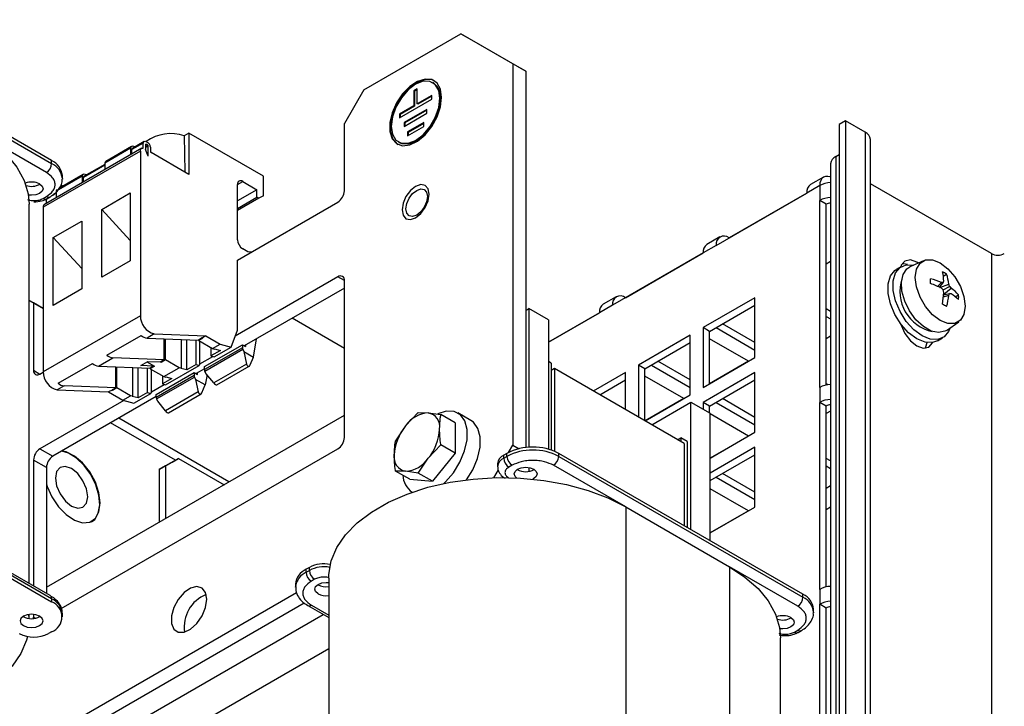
# Model space of a CAD drawing. Header units: millimetres. Extents: x 5 to 414, y 6 to 290.
# Tile 34 of 37: x 355 to 376, y 180 to 195. Entities that reach past the tile are written whole.
import ezdxf

# ---------------------------------------------------------------- set-up
doc = ezdxf.new("R2010")
doc.units = ezdxf.units.MM

msp = doc.modelspace()

# ---------------------------------------------------------------- linework, layer by layer
at = {"color": 7, "linetype": 'Continuous', "lineweight": 25}
for p, q in [((355.5235, 191.7416), (350.1919, 194.8194)), ((350.1919, 194.7541), (355.5235, 191.6762)), ((362.34, 193.2863), (364.4613, 194.511)), ((365.5927, 193.8576), (364.4613, 194.511)), ((364.4613, 194.511), (364.7442, 194.3477)), ((364.7442, 194.3477), (365.8756, 193.6943)), ((365.5927, 193.8576), (365.5927, 185.5289)), ((365.8756, 193.6943), (365.5927, 193.8576)), ((365.8756, 193.6943), (365.8756, 185.4755)), ((363.5067, 193.3066), (363.436, 193.2658)), ((363.5067, 192.98), (363.5067, 193.3066)), ((363.8605, 193.4377), (363.8464, 193.4459)), ((362.34, 193.2863), (361.9158, 192.5515)), ((363.1178, 192.6739), (363.8249, 193.0821)), ((363.436, 193.2658), (363.436, 192.9392)), ((363.4502, 193.2577), (363.436, 193.2658)), ((363.5067, 193.2903), (363.4502, 193.2577)), ((363.4502, 193.2577), (363.4502, 192.931)), ((363.8249, 193.1637), (363.5067, 192.98)), ((363.8249, 193.1474), (363.5209, 192.9719)), ((363.8249, 193.0821), (363.8249, 193.1637)), ((363.436, 192.9392), (363.1178, 192.7555)), ((363.4502, 192.931), (363.132, 192.7474)), ((363.4502, 192.931), (363.436, 192.9392)), ((363.5209, 192.9719), (363.5067, 192.98)), ((363.1178, 192.7555), (363.1178, 192.6739)), ((363.132, 192.7474), (363.1178, 192.7555)), ((363.132, 192.7474), (363.132, 192.682)), ((363.7189, 192.8575), (363.2239, 192.5718)), ((363.2239, 192.4901), (363.7189, 192.7759)), ((363.7189, 192.8412), (363.238, 192.5636)), ((363.7189, 192.7759), (363.7189, 192.8575)), ((361.9158, 191.0817), (361.9158, 192.5515)), ((363.2239, 192.5718), (363.2239, 192.4901)), ((363.238, 192.5636), (363.2239, 192.5718)), ((363.238, 192.5636), (363.238, 192.4983)), ((363.6482, 192.5717), (363.2946, 192.3676)), ((363.2946, 192.286), (363.6482, 192.4901)), ((363.6482, 192.5554), (363.3088, 192.3595)), ((363.6482, 192.4901), (363.6482, 192.5717)), ((372.8618, 192.6089), (372.7204, 192.5273)), ((372.7204, 192.5273), (372.7204, 168.6762)), ((372.8618, 192.6089), (372.8618, 168.7578)), ((373.286, 192.364), (372.8618, 192.6089)), ((355.4104, 191.4803), (353.9184, 192.3416)), ((358.5216, 192.3393), (358.4188, 192.28)), ((358.4188, 192.28), (358.4313, 191.4933)), ((358.5216, 192.3393), (358.5216, 191.4411)), ((360.148, 191.4004), (358.5216, 192.3393)), ((363.2946, 192.3676), (363.2946, 192.286)), ((363.3088, 192.3595), (363.2946, 192.3676)), ((363.3088, 192.3595), (363.3088, 192.2942)), ((373.286, 192.364), (373.286, 169.3287)), ((357.49, 192.0107), (355.3687, 190.7861)), ((357.2489, 192.0137), (356.6832, 191.6872)), ((357.2708, 192.0498), (356.7052, 191.7233)), ((357.2489, 192.0137), (357.2489, 191.8715)), ((357.5246, 192.1263), (357.2771, 191.9834)), ((357.5251, 192.1342), (357.2776, 191.9913)), ((357.5447, 192.1578), (357.2972, 192.015)), ((357.5246, 192.0167), (357.5246, 192.1263)), ((357.5741, 192.093), (357.5741, 191.9881)), ((357.5741, 192.046), (357.6256, 192.0758)), ((357.6307, 192.0603), (357.5741, 192.0277)), ((357.6307, 191.8423), (357.6307, 192.0603)), ((357.6802, 192.0365), (357.6802, 191.9432)), ((363.0964, 192.1468), (363.1106, 192.1386)), ((373.4032, 169.3676), (373.4032, 192.2007)), ((357.461, 191.9467), (355.3397, 190.722)), ((357.2771, 191.8879), (357.2771, 191.9834)), ((357.461, 191.9467), (357.461, 188.3537)), ((357.6307, 191.8423), (357.5741, 191.9881)), ((358.5216, 191.4411), (357.6943, 191.9187)), ((372.6496, 191.8333), (372.7204, 191.8741)), ((372.6496, 191.8333), (372.6496, 168.6353)), ((355.5235, 191.6762), (355.5235, 191.7416)), ((356.6832, 191.6405), (356.2165, 191.3711)), ((356.6832, 191.6482), (356.2169, 191.379)), ((356.6832, 191.6605), (356.2365, 191.4027)), ((356.6832, 191.6872), (356.6832, 191.545)), ((372.5325, 191.67), (372.5325, 168.5677)), ((356.1882, 191.4014), (355.6225, 191.0749)), ((356.2102, 191.4375), (355.6915, 191.1381)), ((355.7578, 191.3497), (355.7578, 191.415)), ((356.1882, 191.4014), (356.1882, 191.2592)), ((356.2165, 191.2756), (356.2165, 191.3711)), ((360.148, 190.9758), (360.148, 191.4004)), ((372.3789, 191.3802), (372.0961, 191.2169)), ((355.773, 191.1851), (355.7261, 191.2122)), ((355.7578, 191.3497), (355.7576, 191.3395)), ((359.5823, 191.2208), (359.6954, 191.2861)), ((359.5823, 190.0123), (359.5823, 191.2208)), ((359.6954, 191.2861), (360.0066, 191.1065)), ((372.2961, 191.1971), (372.0132, 191.0338)), ((372.2961, 191.1971), (372.2961, 190.8704)), ((376.0438, 189.7106), (373.4032, 191.235)), ((355.3397, 190.917), (355.4104, 190.9578)), ((355.4197, 190.909), (355.4904, 190.9499)), ((355.6225, 191.0282), (355.5274, 190.9733)), ((355.6225, 191.0359), (355.561, 191.0004)), ((355.6225, 191.0749), (355.6225, 190.9327)), ((356.6195, 190.6761), (357.2418, 191.0353)), ((357.2418, 191.0353), (357.2418, 189.5523)), ((360.0066, 191.1065), (359.5823, 190.8616)), ((359.5823, 190.6982), (360.0066, 190.9432)), ((360.0066, 190.9432), (360.0066, 191.1065)), ((360.049, 190.9187), (360.0066, 190.9432)), ((360.148, 190.9758), (360.049, 190.9187)), ((370.0333, 189.8908), (372.0132, 191.0338)), ((372.0132, 191.0338), (370.3162, 190.0541)), ((355.0314, 182.5099), (355.0314, 190.7904)), ((355.3397, 190.722), (355.3397, 187.129)), ((355.4033, 190.9017), (355.4033, 190.8061)), ((360.049, 190.9187), (359.5823, 190.6493)), ((359.5823, 189.5713), (361.7743, 190.8368)), ((372.2961, 186.7877), (372.2961, 190.8704)), ((372.4375, 190.7888), (372.2961, 190.8704)), ((372.4375, 186.8405), (372.4375, 190.7888)), ((356.6195, 189.1931), (356.6195, 190.6761)), ((357.2418, 189.9964), (356.6195, 190.6761)), ((355.5589, 190.0638), (356.1811, 190.423)), ((356.1811, 190.423), (356.1811, 188.94)), ((370.1162, 190.0739), (369.8334, 189.9107)), ((355.5589, 188.5808), (355.5589, 190.0638)), ((356.1811, 189.3841), (355.5589, 190.0638)), ((370.0333, 189.8908), (369.7505, 189.7275)), ((370.3162, 190.0541), (370.3162, 190.0541)), ((359.8086, 189.751), (359.6954, 189.8163)), ((359.8799, 189.7431), (359.8086, 189.751)), ((369.7505, 189.7275), (367.7706, 188.5845)), ((368.0534, 188.7479), (369.7505, 189.7276)), ((376.0438, 189.7106), (376.0438, 170.1494)), ((357.2418, 189.5523), (356.6195, 189.1931)), ((359.5823, 188.0362), (359.5823, 189.5713)), ((372.5325, 189.5375), (372.4375, 189.4826)), ((374.0806, 189.429), (373.9674, 189.3637)), ((374.5625, 189.5559), (374.2655, 189.419)), ((374.9947, 189.2196), (375.0676, 189.2617)), ((361.7743, 189.2037), (359.5338, 187.9102)), ((361.9158, 189.1221), (361.7743, 189.2037)), ((361.9158, 185.6926), (361.9158, 189.122)), ((374.8673, 188.9952), (374.9542, 189.079)), ((374.9083, 188.9759), (374.9929, 189.0759)), ((374.9178, 188.9714), (375.1143, 189.0458)), ((374.9929, 188.9165), (375.131, 188.9962)), ((356.1811, 188.94), (355.5589, 188.5808)), ((361.9158, 188.9588), (359.7308, 187.6974)), ((374.9983, 188.7683), (375.1143, 188.8017)), ((375.0021, 188.8135), (375.131, 188.8368)), ((375.0029, 188.824), (375.1656, 188.957)), ((375.2563, 188.7665), (375.3292, 188.8085)), ((355.1275, 188.6327), (355.0314, 188.6883)), ((355.0314, 188.6883), (355.3397, 188.5103)), ((355.1275, 188.6327), (355.1275, 187.163)), ((355.3397, 188.5103), (355.1275, 188.6327)), ((367.7706, 188.5845), (367.4878, 188.4213)), ((367.8535, 188.7677), (367.5706, 188.6044)), ((368.0534, 188.7478), (368.0534, 188.7479)), ((370.8819, 188.7476), (369.7505, 188.0944)), ((369.8919, 188.0128), (370.8819, 188.5843)), ((370.8819, 187.4411), (370.8819, 188.7476)), ((357.461, 188.3537), (355.3397, 187.129)), ((365.8756, 188.4685), (365.9463, 188.5093)), ((365.9463, 188.5093), (365.9463, 185.4818)), ((366.3705, 188.2644), (365.9463, 188.5093)), ((367.4878, 188.4213), (366.3705, 187.7763)), ((366.3705, 187.7764), (367.4878, 188.4213)), ((372.5325, 188.4481), (372.4375, 188.503)), ((361.9158, 187.639), (360.7727, 188.2989)), ((366.3705, 188.2644), (366.3705, 185.4407)), ((370.8819, 187.7682), (370.175, 188.1762)), ((372.4375, 188.3397), (372.5325, 188.2848)), ((375.0643, 188.0353), (375.3314, 188.224)), ((356.7256, 187.4932), (357.4751, 187.9259)), ((357.7628, 187.9574), (357.6072, 187.8676)), ((357.7628, 187.9574), (358.8893, 187.9137)), ((359.4411, 187.6696), (359.5823, 188.0362)), ((369.4677, 187.9312), (368.3363, 187.278)), ((369.4677, 186.6247), (369.4677, 187.9312)), ((369.7505, 188.0944), (369.7505, 186.788)), ((369.8919, 188.0128), (369.7505, 188.0944)), ((369.8919, 186.8696), (369.8919, 188.0128)), ((370.0336, 188.0946), (370.8819, 187.6049)), ((357.6072, 187.8676), (358.7338, 187.8239)), ((357.9842, 187.3912), (357.9842, 187.853)), ((358.0097, 187.3896), (358.0097, 187.852)), ((358.3491, 187.8388), (358.3491, 187.2068)), ((358.4721, 187.1702), (358.4721, 187.834)), ((358.6772, 187.2886), (358.6772, 187.8261)), ((358.8116, 187.8688), (358.7338, 187.8239)), ((358.8285, 187.8623), (358.738, 187.81)), ((358.738, 187.8263), (358.738, 187.81)), ((358.738, 187.81), (359.035, 187.6386)), ((358.7621, 187.3059), (358.7621, 187.7961)), ((358.8116, 187.8688), (358.8144, 187.8704)), ((358.8893, 187.9137), (358.8144, 187.8704)), ((358.8144, 187.8704), (358.8285, 187.8623)), ((358.8611, 187.2443), (359.6884, 187.7219)), ((358.8893, 187.9137), (359.2005, 187.7341)), ((359.035, 187.6386), (359.2005, 187.7341)), ((359.2005, 187.7341), (359.4411, 187.6696)), ((359.6884, 187.7219), (359.6884, 187.6565)), ((359.6884, 187.7219), (359.7591, 187.6811)), ((359.7591, 187.7137), (359.7591, 187.6811)), ((359.933, 187.45), (360.0005, 187.8531)), ((368.4777, 187.1964), (369.4677, 187.7679)), ((370.7409, 187.3597), (369.8919, 187.8498)), ((372.5325, 187.9046), (372.4375, 187.8498)), ((374.8674, 187.8048), (374.9805, 187.8701)), ((359.6884, 187.6565), (358.8611, 187.1789)), ((358.8694, 187.1448), (359.6968, 187.6224)), ((359.0025, 187.6573), (359.0025, 187.4764)), ((359.2075, 187.5947), (359.0025, 187.4764)), ((359.035, 187.6386), (359.0774, 187.6272)), ((359.0734, 187.4574), (359.4411, 187.6696)), ((359.0774, 187.6272), (359.0803, 187.6288)), ((359.0803, 187.6288), (359.2075, 187.5947)), ((359.6968, 187.6224), (359.7199, 187.573)), ((359.7199, 187.573), (359.7779, 187.2992)), ((359.7199, 187.573), (359.933, 187.45)), ((355.6649, 186.8809), (356.4145, 187.3136)), ((356.5465, 187.2553), (356.8577, 187.4349)), ((357.9842, 187.3912), (356.8577, 187.4349)), ((357.4681, 187.2675), (357.6236, 187.3573)), ((357.6028, 187.3453), (357.7679, 187.25)), ((357.6236, 187.3573), (357.9065, 187.3463)), ((357.9164, 187.3357), (357.8974, 187.3466)), ((357.9842, 187.3912), (357.9065, 187.3463)), ((358.0097, 187.3896), (357.9164, 187.3357)), ((357.9164, 187.3357), (357.9164, 187.352)), ((358.3067, 187.2181), (358.0097, 187.3896)), ((358.6772, 187.2886), (358.4721, 187.1702)), ((358.6772, 187.2886), (358.7481, 187.2696)), ((358.7621, 187.3059), (358.7481, 187.2696)), ((358.7621, 187.3059), (359.04, 187.4663)), ((359.0025, 187.4764), (359.0734, 187.4574)), ((359.7779, 187.2992), (359.0617, 186.8858)), ((359.8603, 187.28), (359.933, 187.45)), ((366.4342, 187.3213), (366.3705, 187.358)), ((366.4342, 187.3213), (366.4342, 185.4215)), ((368.3363, 187.278), (368.3363, 186.1416)), ((368.4777, 187.1964), (368.3363, 187.278)), ((368.6194, 187.2782), (369.4677, 186.7885)), ((369.4677, 186.9518), (368.7608, 187.3598)), ((369.7505, 186.788), (370.8819, 187.4411)), ((370.7404, 187.36), (369.8919, 186.8701)), ((355.1275, 187.163), (355.269, 187.0813)), ((355.269, 187.0813), (355.3397, 187.1222)), ((356.5465, 187.2553), (357.6731, 187.2116)), ((356.9236, 186.7789), (356.9236, 187.2407)), ((356.949, 186.7773), (356.949, 187.2397)), ((357.2885, 187.2265), (357.2885, 186.5944)), ((357.4115, 186.5579), (357.4115, 187.2217)), ((357.7509, 187.2565), (357.4681, 187.2675)), ((357.6166, 186.6763), (357.6166, 187.2138)), ((357.7509, 187.2565), (357.6731, 187.2116)), ((357.7679, 187.25), (357.6774, 187.1977)), ((357.6774, 187.214), (357.6774, 187.1977)), ((357.6774, 187.1977), (357.9743, 187.0263)), ((357.7014, 186.6936), (357.7014, 187.1838)), ((357.7509, 187.2565), (357.7509, 187.2598)), ((357.8075, 186.6361), (358.6348, 187.1137)), ((357.9743, 187.0263), (358.3067, 187.2181)), ((358.0127, 186.8451), (358.7481, 187.2696)), ((358.3491, 187.2068), (358.3067, 187.2181)), ((358.3449, 187.2043), (358.3491, 187.2068)), ((358.4721, 187.1702), (358.3449, 187.2043)), ((358.6348, 187.1137), (358.6348, 187.0483)), ((358.6348, 187.1137), (358.7055, 187.0729)), ((358.8611, 187.1953), (358.6772, 187.0892)), ((358.7055, 187.0729), (358.7055, 187.1055)), ((358.8611, 187.1789), (358.8611, 187.2443)), ((358.8926, 187.0954), (358.8694, 187.1448)), ((358.9169, 187.0654), (358.8794, 186.8418)), ((359.0617, 186.8858), (358.8926, 187.0954)), ((359.1274, 186.8444), (359.8403, 187.2559)), ((366.5049, 187.1988), (366.4342, 187.158)), ((366.5049, 187.1988), (366.5049, 185.3947)), ((369.3333, 185.566), (366.5049, 187.1988)), ((368.0534, 187.1147), (367.352, 186.7098)), ((368.0534, 186.3048), (368.0534, 187.1147)), ((368.4777, 186.0599), (368.4777, 187.1964)), ((370.8819, 187.1145), (369.7505, 186.4614)), ((370.8819, 185.808), (370.8819, 187.1145)), ((357.7014, 186.6936), (357.9793, 186.854)), ((358.6348, 187.0483), (357.8075, 186.5707)), ((357.8159, 186.5366), (358.6432, 187.0142)), ((357.9418, 187.045), (357.9418, 186.8641)), ((358.1469, 186.9824), (357.9418, 186.8641)), ((357.9418, 186.8641), (358.0127, 186.8451)), ((357.9743, 187.0263), (358.0168, 187.0149)), ((358.0168, 187.0149), (358.0196, 187.0165)), ((358.0196, 187.0165), (358.1469, 186.9824)), ((358.6432, 187.0142), (358.6663, 186.9648)), ((358.6663, 186.9648), (358.7243, 186.691)), ((358.8794, 186.8418), (358.6663, 186.9648)), ((367.4934, 186.6281), (368.0534, 186.9515)), ((369.3267, 186.5433), (368.4777, 187.0334)), ((369.8919, 186.3797), (370.8819, 186.9512)), ((372.4765, 186.8477), (372.4375, 186.8701)), ((355.797, 186.8226), (355.6414, 186.7328)), ((355.6414, 186.7328), (356.768, 186.6891)), ((356.9236, 186.7789), (355.797, 186.8226)), ((356.8416, 186.7315), (356.768, 186.6891)), ((356.768, 186.6891), (357.0791, 186.5095)), ((356.8416, 186.7315), (356.8458, 186.734)), ((356.8416, 186.7315), (356.8557, 186.7234)), ((356.9236, 186.7789), (356.8458, 186.734)), ((356.949, 186.7773), (356.8557, 186.7234)), ((356.8557, 186.7234), (356.8557, 186.7397)), ((357.246, 186.6058), (356.949, 186.7773)), ((357.3197, 186.445), (357.6874, 186.6573)), ((357.6166, 186.6763), (357.4115, 186.5579)), ((357.6166, 186.6763), (357.6874, 186.6573)), ((357.7014, 186.6936), (357.6874, 186.6573)), ((357.8075, 186.5707), (357.8075, 186.6361)), ((358.7243, 186.691), (358.0081, 186.2775)), ((358.0738, 186.2361), (358.7867, 186.6476)), ((358.8067, 186.6717), (358.8794, 186.8418)), ((372.2961, 186.7877), (372.2961, 186.4611)), ((357.0984, 186.5043), (355.269, 185.4482)), ((357.8075, 186.5871), (355.5518, 185.2849)), ((357.0791, 186.5095), (357.246, 186.6058)), ((357.0791, 186.5095), (357.3197, 186.445)), ((357.2885, 186.5944), (357.246, 186.6058)), ((357.2842, 186.592), (357.2885, 186.5944)), ((357.4115, 186.5579), (357.2842, 186.592)), ((357.839, 186.4872), (357.8159, 186.5366)), ((358.0081, 186.2775), (357.839, 186.4872)), ((369.3262, 186.5436), (368.4831, 186.0568)), ((368.4835, 186.0566), (369.4677, 186.6247)), ((368.6261, 185.9743), (369.4818, 186.4683)), ((369.4818, 183.6836), (369.4818, 186.4683)), ((369.4818, 186.4683), (369.9061, 186.2234)), ((369.7505, 186.4614), (369.7505, 186.3132)), ((369.8919, 186.3797), (369.7505, 186.4614)), ((370.0338, 186.4616), (370.8819, 185.9721)), ((370.8819, 186.1354), (370.1753, 186.5433)), ((372.2961, 182.3784), (372.2961, 186.4611)), ((372.4375, 186.3795), (372.2961, 186.4611)), ((363.5275, 186.2382), (363.2522, 185.9464)), ((363.5275, 186.2382), (363.7472, 186.2322)), ((363.7472, 186.2322), (364.0225, 186.1939)), ((364.6785, 186.0685), (364.3956, 186.2317)), ((369.8919, 186.2315), (369.8919, 186.3797)), ((369.9061, 183.4387), (369.9061, 186.2234)), ((370.7411, 185.7268), (369.9061, 186.2088)), ((372.4375, 182.4311), (372.4375, 186.3795)), ((372.5325, 186.2718), (372.4375, 186.217)), ((355.4104, 182.4271), (361.9158, 186.1825)), ((358.2247, 185.1969), (356.812, 186.0124)), ((359.3923, 184.7258), (356.9878, 186.1139)), ((364.3341, 186.0141), (364.0225, 186.1939)), ((364.3341, 186.0141), (364.3341, 185.3541)), ((363.2522, 185.9464), (363.0326, 185.6225)), ((369.9061, 185.2447), (370.8819, 185.808)), ((369.1919, 185.6476), (369.2626, 185.6885)), ((369.2626, 185.6885), (369.2626, 185.6068)), ((369.404, 185.6068), (369.2626, 185.6885)), ((369.3333, 185.566), (369.3333, 183.7693)), ((369.404, 185.6068), (369.404, 183.7285)), ((370.7404, 185.7272), (369.9061, 185.2455)), ((355.269, 185.4482), (355.5518, 185.2849)), ((355.7338, 181.9605), (361.7743, 185.4476)), ((363.7472, 185.2422), (364.0225, 185.5339)), ((364.3341, 185.3541), (363.8391, 184.7384)), ((364.3341, 185.3541), (364.0225, 185.5339)), ((365.4654, 185.3491), (365.3947, 185.3083)), ((365.4654, 185.2838), (365.4654, 185.3491)), ((365.4997, 185.3677), (365.5927, 185.5289)), ((365.5927, 185.5289), (365.7291, 185.4502)), ((366.5968, 185.2838), (366.5968, 185.3491)), ((371.9284, 182.2712), (366.5968, 185.3491)), ((370.8819, 185.4814), (369.9061, 184.9181)), ((370.8819, 184.1749), (370.8819, 185.4814)), ((355.4904, 182.245), (350.1588, 185.3228)), ((355.5235, 182.1717), (350.1919, 185.2496)), ((350.1919, 185.1842), (355.5235, 182.1064)), ((355.1275, 185.2033), (355.1275, 182.4544)), ((355.4104, 185.04), (355.1275, 185.2033)), ((357.8711, 184.9927), (358.154, 185.1561)), ((358.2954, 185.2377), (358.0125, 185.0744)), ((358.154, 185.1561), (358.2954, 185.2377)), ((358.2954, 185.2377), (359.2873, 184.6651)), ((363.5275, 184.9182), (363.7472, 185.2422)), ((365.2629, 185.1246), (365.2629, 185.0593)), ((365.3947, 185.2429), (365.3947, 185.3083)), ((365.3947, 185.2429), (365.4654, 185.2838)), ((366.5968, 185.2838), (371.9284, 182.2059)), ((369.9061, 184.7548), (370.8819, 185.3181)), ((372.5325, 185.1825), (372.4375, 185.2373)), ((355.4104, 185.04), (355.4104, 182.2911)), ((358.0125, 185.0744), (357.8711, 184.9927)), ((357.8711, 184.9927), (357.8711, 183.8476)), ((358.0125, 185.0744), (358.0125, 183.9292)), ((363.2522, 184.9564), (363.0326, 184.9625)), ((363.3441, 184.7826), (363.0326, 184.9625)), ((363.5275, 184.9182), (363.2522, 184.9564)), ((363.8391, 184.7384), (363.5275, 184.9182)), ((365.1818, 184.8172), (365.2797, 184.9867)), ((365.5786, 185.0878), (365.5079, 185.047)), ((365.9463, 185.0385), (365.9463, 184.9576)), ((368.0605, 184.1775), (366.4837, 185.0878)), ((370.8819, 184.5026), (370.1755, 184.9103)), ((372.4375, 185.074), (372.5325, 185.0192)), ((363.3441, 184.7826), (363.8391, 184.7384)), ((364.0876, 184.6906), (364.1231, 184.7238)), ((370.0341, 184.8287), (370.8819, 184.3393)), ((363.3957, 184.4997), (363.3959, 184.4995)), ((370.7413, 184.0938), (369.9061, 184.576)), ((372.5325, 184.639), (372.4375, 184.5842)), ((368.0605, 184.1775), (368.0605, 175.0322)), ((368.0605, 184.1775), (370.3233, 182.8713)), ((369.9061, 183.6116), (370.8819, 184.1749)), ((370.7404, 184.0943), (369.9061, 183.6127)), ((372.5325, 184.1732), (372.4375, 184.1183)), ((361.1521, 182.859), (361.0814, 182.8182)), ((361.0814, 182.7529), (361.0814, 182.8182)), ((361.0814, 182.7529), (361.1521, 182.7937)), ((361.1521, 182.7937), (361.1521, 182.859)), ((370.3233, 182.8713), (370.3233, 173.726)), ((371.8153, 182.01), (370.3233, 182.8713)), ((361.2652, 182.5978), (361.1945, 182.5569)), ((361.5735, 182.6263), (361.5735, 173.4811)), ((360.8471, 182.4917), (360.8471, 182.4263)), ((360.8471, 182.4263), (360.8473, 182.4366)), ((361.343, 182.4794), (361.3362, 182.4835)), ((372.2961, 182.3784), (372.2961, 182.0518)), ((354.872, 178.85), (360.8703, 182.3128)), ((355.5235, 182.1717), (355.5235, 182.1064)), ((371.9284, 182.2059), (371.9284, 182.2712)), ((355.2052, 178.7158), (361.0368, 182.0823)), ((361.1145, 182.0265), (361.5735, 181.7616)), ((361.1945, 182.0344), (361.5735, 181.8157)), ((372.1627, 181.8793), (372.1627, 181.9447)), ((372.2961, 177.9691), (372.2961, 182.0518)), ((372.4375, 181.9702), (372.2961, 182.0518)), ((372.4375, 178.0218), (372.4375, 181.9702)), ((355.018, 181.829), (355.0274, 181.7456)), ((355.0314, 181.745), (355.0314, 181.831)), ((355.1275, 181.8322), (355.1275, 181.7738)), ((355.1302, 181.744), (355.1275, 181.7738)), ((355.1275, 181.7738), (355.1688, 181.75)), ((355.6295, 178.4709), (361.4516, 181.8319)), ((355.7578, 181.7798), (355.7578, 181.8451)), ((372.1627, 181.8793), (372.1625, 181.8691)), ((371.7445, 181.4466), (371.8153, 181.4875)), ((371.8245, 181.4387), (371.8952, 181.4795)), ((355.5235, 181.4533), (355.4528, 181.4124)), ((371.4363, 173.0396), (371.4363, 181.3201)), ((356.3367, 178.0627), (361.5735, 181.0858))]:
    msp.add_line(p, q, dxfattribs=at)
at = {"color": 7, "linetype": 'Continuous', "lineweight": 25, "flags": 128}
for points in [[(364.0371, 193.1229), (364.0119, 193.3009), (363.9388, 193.4341), (363.8241, 193.5106), (363.6781, 193.5237), (363.5137, 193.4721), (363.3455, 193.3605), (363.1886, 193.1987), (363.0567, 193.0012), (362.9617, 192.7855), (362.912, 192.5708), (362.912, 192.376), (362.9617, 192.2187), (363.0567, 192.1126), (363.1886, 192.0673), (363.3455, 192.0868), (363.5137, 192.1693), (363.6781, 192.3075), (363.8241, 192.4892), (363.9388, 192.6982), (364.0119, 192.9158), (364.0371, 193.1229)], [(363.8855, 193.481), (363.8382, 193.5025), (363.6922, 193.5155), (363.5278, 193.464), (363.3597, 193.3523), (363.2027, 193.1906), (363.0709, 192.9931), (362.9759, 192.7774), (362.9262, 192.5626), (362.9262, 192.3679), (362.9759, 192.2105), (363.0709, 192.1045), (363.0856, 192.0953)], [(364.0017, 193.1025), (363.9758, 193.2767), (363.9004, 193.404), (363.7831, 193.4717), (363.6353, 193.4734), (363.4714, 193.4087), (363.3075, 193.2841), (363.1597, 193.1118), (363.0423, 192.9086), (362.967, 192.6944), (362.9411, 192.4902), (362.967, 192.3159), (363.0423, 192.1887), (363.1597, 192.1209), (363.3075, 192.1193), (363.4714, 192.1839), (363.6353, 192.3085), (363.7831, 192.4808), (363.9004, 192.684), (363.9758, 192.8982), (364.0017, 193.1025)], [(363.1106, 192.1386), (363.1738, 192.1128), (363.3217, 192.1111), (363.4855, 192.1757), (363.6494, 192.3003), (363.7973, 192.4727), (363.9146, 192.6759), (363.9899, 192.8901), (364.0159, 193.0943)], [(353.9184, 192.3416), (354.2592, 192.1159), (354.5437, 191.8656), (354.7664, 191.5952), (354.9233, 191.3098), (355.0115, 191.0147), (355.0314, 190.7904)], [(357.2972, 192.015), (357.2868, 192.0064), (357.2776, 191.9913)], [(357.461, 191.9467), (357.4621, 191.9632), (357.4654, 191.978), (357.4709, 191.9908), (357.4784, 192.0014), (357.4878, 192.0094), (357.4988, 192.0147), (357.5111, 192.0171), (357.5246, 192.0167)], [(357.5251, 192.1342), (357.5343, 192.1493), (357.5473, 192.1592), (357.5635, 192.1634), (357.5819, 192.1617), (357.6016, 192.154), (357.6215, 192.1409), (357.6406, 192.1231), (357.6578, 192.1015)], [(357.5743, 192.0957), (357.5788, 192.0999), (357.5845, 192.1021), (357.591, 192.1023), (357.5981, 192.1004), (357.6054, 192.0967), (357.6127, 192.0911), (357.6195, 192.084), (357.6256, 192.0758)], [(356.2365, 191.4027), (356.2261, 191.3941), (356.2169, 191.379)], [(372.5325, 191.3828), (372.5238, 191.386), (372.4707, 191.398), (372.4218, 191.3961), (372.3789, 191.3802), (372.3438, 191.351), (372.3176, 191.3096), (372.3015, 191.2576), (372.2961, 191.1971)], [(355.2619, 191.2313), (355.3161, 191.1845), (355.3351, 191.1292), (355.3161, 191.074), (355.2619, 191.0272), (355.1808, 190.9959), (355.0851, 190.9849), (355.0155, 190.9906)], [(363.7684, 191.0081), (363.7458, 191.1263), (363.6814, 191.2003), (363.585, 191.2191), (363.4714, 191.1796), (363.3577, 191.0878), (363.2614, 190.9579), (363.197, 190.8095), (363.1744, 190.6652), (363.197, 190.547), (363.2614, 190.4729), (363.3577, 190.4542), (363.4714, 190.4937), (363.585, 190.5854), (363.6814, 190.7153), (363.7458, 190.8638), (363.7684, 191.0081)], [(363.2612, 190.6885), (363.279, 190.8019), (363.3296, 190.9185), (363.4053, 191.0206), (363.4946, 191.0927), (363.5839, 191.1237), (363.6596, 191.109), (363.7101, 191.0508), (363.7279, 190.9579), (363.7101, 190.8446), (363.6596, 190.728), (363.5839, 190.6258), (363.4946, 190.5538), (363.4053, 190.5227), (363.3296, 190.5375), (363.279, 190.5957), (363.2612, 190.6885)], [(375.141, 188.0895), (375.1094, 188.0101), (375.0115, 187.8907), (374.8746, 187.8327), (374.7098, 187.8409), (374.5305, 187.9147), (374.3513, 188.0479), (374.1865, 188.23), (374.0496, 188.446), (373.9517, 188.6785), (373.9006, 188.9086), (373.9006, 189.1178), (373.9517, 189.289), (374.0496, 189.4085), (374.1865, 189.4664), (374.3508, 189.4583)], [(374.4484, 189.5033), (374.4174, 189.5227), (374.2767, 189.5716), (374.1574, 189.5484), (374.0777, 189.4567), (374.064, 189.4194)], [(374.216, 189.47), (374.1353, 189.49), (374.0965, 189.4906)], [(374.9265, 189.5069), (375.0948, 189.379), (375.2466, 189.2021), (375.367, 188.9934), (375.4443, 188.7735), (375.471, 188.5638), (375.4443, 188.3849), (375.367, 188.2543), (375.2466, 188.1847), (375.0948, 188.1831), (374.9265, 188.2494), (374.7583, 188.3773), (374.6065, 188.5542), (374.486, 188.7629), (374.4087, 188.9828), (374.3821, 189.1925), (374.4087, 189.3714), (374.486, 189.502), (374.6065, 189.5716), (374.7583, 189.5732), (374.9265, 189.5069)], [(374.8674, 187.8048), (374.7615, 187.7674), (374.5967, 187.7756), (374.4174, 187.8494), (374.2381, 187.9826), (374.0733, 188.1646), (373.9365, 188.3806), (373.8385, 188.6131), (373.7875, 188.8433), (373.7875, 189.0525), (373.8385, 189.2237), (373.9365, 189.3431), (373.9674, 189.3637)], [(375.0643, 188.0353), (375.0284, 188.0139), (374.8891, 187.9846), (374.728, 188.0203), (374.5594, 188.1176), (374.3982, 188.268), (374.2589, 188.4581), (374.1538, 188.6711), (374.0922, 188.8879), (374.0796, 189.0893), (374.1171, 189.2575), (374.2014, 189.3775), (374.2655, 189.419)], [(374.0744, 188.1632), (374.0777, 188.1519), (374.1574, 187.9681), (374.2767, 187.8072), (374.4174, 187.6936), (374.5581, 187.6447), (374.6774, 187.6679), (374.7571, 187.7596), (374.7604, 187.7672)], [(374.5969, 187.644), (374.6157, 187.678), (374.6401, 187.7673)], [(364.1231, 184.7238), (364.2953, 184.9228), (364.4379, 185.1546), (364.5402, 185.402), (364.5948, 185.6468), (364.5975, 185.8707), (364.5481, 186.0571), (364.4504, 186.1923), (364.3115, 186.2662), (364.1418, 186.2733), (363.956, 186.2141)], [(364.5851, 184.7691), (364.7207, 184.9913), (364.8231, 185.2387), (364.8776, 185.4835), (364.8803, 185.7074), (364.831, 185.8938), (364.7332, 186.029), (364.6785, 186.0685)], [(356.3936, 183.8512), (356.4643, 183.908), (356.5428, 184.044), (356.5739, 184.2255), (356.5551, 184.4378), (356.4878, 184.6639), (356.3777, 184.8852), (356.2335, 185.084), (356.0669, 185.244), (355.8915, 185.3525), (355.7463, 185.3972)], [(356.5842, 184.2659), (356.5572, 184.4885), (356.4785, 184.7225), (356.3552, 184.9471), (356.1982, 185.1424), (356.0215, 185.291), (355.8407, 185.3797), (355.75, 185.3994)], [(355.8222, 185.0617), (355.7076, 185.0393), (355.631, 184.951), (355.6041, 184.8103), (355.6311, 184.6385), (355.7078, 184.4618), (355.8225, 184.3071), (355.9578, 184.198), (356.0931, 184.151), (356.2078, 184.1734), (356.2844, 184.2617), (356.3112, 184.4024), (356.2843, 184.5742), (356.2076, 184.7509), (356.0928, 184.9056), (355.9575, 185.0147), (355.8222, 185.0617)], [(365.6761, 184.8131), (365.6446, 184.8448), (365.6256, 184.9), (365.6446, 184.9553), (365.6988, 185.0021), (365.7799, 185.0334), (365.8756, 185.0444), (365.9712, 185.0334), (366.0523, 185.0021)], [(366.0523, 185.0021), (366.1065, 184.9553), (366.1256, 184.9), (366.1065, 184.8448), (366.0523, 184.798), (366.0309, 184.787)], [(361.5735, 182.6263), (361.5757, 182.7012), (361.6288, 182.9991), (361.7516, 183.29), (361.9418, 183.5685), (362.196, 183.8295), (362.5094, 184.068), (362.8761, 184.2797), (363.2894, 184.4607), (363.7415, 184.6074), (364.224, 184.7172), (364.7279, 184.7881), (365.2438, 184.8187), (365.7621, 184.8085), (366.2732, 184.7577), (366.7676, 184.6671), (367.2359, 184.5385), (367.6696, 184.3743), (368.0605, 184.1775)], [(355.4104, 184.6858), (355.4282, 184.6286), (355.5303, 184.3967), (355.672, 184.1843), (355.8407, 184.0105), (356.0215, 183.8905), (356.1982, 183.835), (356.3552, 183.8491), (356.4785, 183.9313), (356.5572, 184.0745), (356.5842, 184.2659)], [(370.3233, 182.8713), (370.6641, 182.6456), (370.9486, 182.3952), (371.1713, 182.1248), (371.3282, 181.8395), (371.4163, 181.5444), (371.4363, 181.3201)], [(358.9106, 182.1613), (358.8843, 182.3084), (358.8091, 182.4053), (358.695, 182.4389), (358.5575, 182.4047), (358.4152, 182.3073), (358.2873, 182.1599), (358.191, 181.9823), (358.1394, 181.7986), (358.1394, 181.6336), (358.191, 181.5095), (358.2873, 181.4431), (358.4152, 181.4434), (358.5575, 181.5103), (358.695, 181.6348), (358.8091, 181.8001), (358.8843, 181.9839), (358.9106, 182.1613)], [(361.343, 182.2834), (361.2888, 182.3303), (361.2698, 182.3855), (361.2888, 182.4407), (361.343, 182.4876), (361.4241, 182.5188), (361.5198, 182.5298), (361.5735, 182.5264)], [(355.2619, 181.7921), (355.1808, 181.8234), (355.0851, 181.8343), (354.9894, 181.8234), (354.9083, 181.7921), (354.8541, 181.7452), (354.8351, 181.69), (354.8541, 181.6348), (354.9083, 181.588), (354.9894, 181.5567), (355.0851, 181.5457), (355.1808, 181.5567), (355.2619, 181.588), (355.3161, 181.6348), (355.3351, 181.69), (355.3161, 181.7452), (355.2619, 181.7921)], [(371.6668, 181.7609), (371.721, 181.7141), (371.74, 181.6589), (371.721, 181.6037), (371.6668, 181.5568), (371.5857, 181.5256), (371.49, 181.5146), (371.4204, 181.5203)], [(354.9966, 181.3489), (354.9761, 181.2724), (354.8533, 180.9815), (354.6631, 180.703), (354.4089, 180.442), (354.0955, 180.2035), (353.7288, 179.9917), (353.5012, 179.8858)]]:
    msp.add_lwpolyline(points, dxfattribs=at)
at = {"color": 7, "linetype": 'Continuous', "lineweight": 25}
for centre, radius, start, end in [((363.6541, 193.1375), 0.3643, 353.19552, 55.4923), ((358.1196, 191.4334), 0.8979, 70.53169, 126.09233), ((373.203, 192.1807), 0.2012, 5.6948, 65.62534), ((357.2931, 192.011), 0.0444, 99.07989, 176.38499), ((357.2943, 191.9407), 0.1143, 63.32765, 94.07232), ((357.5931, 192.1264), 0.0685, 173.48176, 180.10639), ((357.5906, 192.0931), 0.0164, 170.72585, 180.21415), ((357.6011, 192.0592), 0.0296, 2.21361, 34.05086), ((357.5605, 192.0316), 0.1198, 2.34774, 35.67873), ((357.3456, 191.9835), 0.0685, 173.48176, 180.10639), ((357.7109, 191.9446), 0.0307, 182.60548, 237.39452), ((372.7327, 191.6501), 0.2012, 114.37466, 174.3052), ((355.2779, 191.6874), 0.2459, 302.60548, 357.39452), ((355.3575, 191.3751), 0.4024, 5.6948, 65.62534), ((355.3575, 191.3098), 0.4024, 5.6948, 65.62534), ((356.732, 191.6822), 0.0491, 123.13693, 174.14101), ((356.2325, 191.3986), 0.0444, 99.07989, 176.38499), ((356.2849, 191.3712), 0.0685, 173.48176, 180.10639), ((356.2336, 191.3284), 0.1143, 63.32765, 94.07232), ((355.0837, 190.8823), 0.3918, 62.94879, 110.38653), ((355.0843, 191.5584), 0.379, 251.65319, 299.10488), ((359.6513, 191.2319), 0.0699, 50.79671, 189.21404), ((372.2035, 191.058), 0.1918, 124.05635, 187.25583), ((372.5622, 190.7009), 0.563, 93.02353, 118.20726), ((355.4574, 191.0237), 0.0809, 234.47392, 293.26377), ((355.6713, 191.0699), 0.0491, 123.13693, 174.14101), ((361.6087, 191.0957), 0.3074, 302.60548, 357.39452), ((372.5622, 190.3743), 0.563, 93.02353, 118.20726), ((355.4084, 190.7295), 0.0692, 125.09153, 186.22065), ((355.3867, 190.9828), 0.0809, 234.46509, 293.36391), ((372.5651, 190.556), 0.2655, 97.05623, 118.72643), ((370.2058, 189.9188), 0.1747, 50.79671, 189.21404), ((359.8279, 190.0235), 0.2459, 182.60548, 237.39452), ((369.9408, 189.7517), 0.1918, 124.05635, 187.25583), ((376.1852, 189.9836), 0.3074, 242.60967, 297.39033), ((361.8295, 189.136), 0.0873, 350.78596, 129.20329), ((374.4078, 188.2217), 1.2316, 57.60979, 62.39559), ((373.6116, 189.0287), 1.3962, 3.27873, 11.75307), ((374.1264, 188.945), 0.993, 5.82587, 18.6006), ((374.9402, 188.8861), 0.8951, 162.01133, 257.98329), ((374.3544, 187.7456), 1.4621, 65.7808, 75.64748), ((372.5849, 189.1106), 2.1325, 358.61819, 1.38181), ((373.6998, 186.4598), 2.7913, 63.29339, 68.63019), ((374.8843, 187.9609), 1.1203, 84.43762, 86.42221), ((372.8939, 189.9023), 2.2559, 338.51089, 339.40053), ((373.716, 188.5482), 1.4842, 17.56697, 19.5858), ((374.0356, 187.9948), 1.4841, 40.41473, 42.43364), ((367.943, 188.6125), 0.1747, 50.79671, 189.21404), ((373.3103, 187.1893), 2.4113, 45.74939, 47.01884), ((372.219, 189.0248), 2.7911, 351.37165, 356.70908), ((372.6558, 188.3228), 2.4114, 12.9818, 14.25128), ((373.6596, 188.9489), 1.4622, 344.35524, 354.22206), ((374.111, 189.3001), 1.1202, 333.58418, 335.56895), ((374.7973, 186.6049), 2.2567, 80.60702, 81.49625), ((374.5845, 188.152), 0.9928, 41.40081, 54.17662), ((374.3996, 187.6642), 1.396, 48.2497, 56.72419), ((374.0985, 188.7571), 1.2317, 357.60718, 2.39282), ((367.678, 188.4455), 0.1918, 124.05635, 187.25583), ((373.9572, 186.734), 2.1325, 58.62096, 61.38441), ((357.8704, 188.3524), 0.4094, 179.83065, 254.75818), ((357.6306, 188.0996), 0.2332, 228.1742, 264.23179), ((356.8811, 187.6669), 0.2332, 228.1742, 264.23179), ((359.7705, 187.6586), 0.0822, 181.48964, 206.15667), ((356.57, 187.4873), 0.2332, 228.1742, 264.23179), ((355.2137, 187.149), 0.0873, 170.78596, 309.20329), ((355.7491, 187.1278), 0.4094, 179.83065, 254.75818), ((358.9432, 187.181), 0.0822, 181.48964, 206.15667), ((355.8205, 187.0546), 0.2332, 228.1742, 264.23179), ((358.7169, 187.0504), 0.0822, 181.48964, 206.15667), ((372.5622, 186.2916), 0.563, 93.02353, 118.20726), ((357.8896, 186.5728), 0.0822, 181.48964, 206.15667), ((372.5622, 185.965), 0.563, 93.02353, 118.20726), ((363.7854, 185.5944), 0.6389, 93.42954, 146.56509), ((363.6908, 185.9295), 0.3078, 350.74812, 79.45322), ((372.5651, 186.1467), 0.2655, 97.05623, 118.72643), ((364.078, 185.2591), 1.0744, 140.22793, 177.36071), ((362.9214, 185.9295), 1.0744, 320.22793, 357.36071), ((361.6087, 185.7065), 0.3074, 302.60548, 357.39452), ((355.4346, 185.1893), 0.3074, 122.60548, 177.39452), ((366.0311, 184.2573), 1.2296, 62.60967, 117.39033), ((366.0311, 184.192), 1.2296, 62.60967, 117.39033), ((355.7174, 185.026), 0.3074, 122.60548, 177.39452), ((363.3085, 185.2591), 0.3078, 170.74812, 259.45322), ((363.214, 185.5942), 0.6389, 273.42954, 326.56509), ((365.4881, 185.1021), 0.2263, 114.37466, 174.3052), ((365.4834, 185.0404), 0.2212, 113.64454, 175.55483), ((365.6404, 185.2541), 0.2459, 182.60548, 237.39452), ((365.7111, 185.2949), 0.2459, 182.60548, 237.39452), ((366.3512, 185.2949), 0.2459, 302.60548, 357.39452), ((365.8756, 185.3102), 0.3621, 239.54613, 300.45387), ((363.6646, 184.8876), 0.4721, 182.1513, 235.27568), ((361.2474, 182.4517), 0.4024, 114.37466, 174.3052), ((361.4706, 182.2422), 0.6942, 78.55535, 117.30694), ((361.4701, 182.1781), 0.6929, 79.60724, 117.31622), ((361.3977, 182.8049), 0.2459, 182.60548, 237.39452), ((361.2502, 182.3832), 0.4064, 114.53795, 172.45367), ((361.327, 182.7641), 0.2459, 182.60548, 237.39452), ((361.5196, 182.8235), 0.3868, 242.83139, 278.01188), ((372.5622, 181.8823), 0.563, 93.02353, 118.20726), ((355.4451, 182.1804), 0.0789, 353.70115, 54.98667), ((355.3575, 181.8052), 0.4024, 5.6948, 65.62534), ((359.167, 181.5642), 0.7491, 110.97134, 189.03404), ((361.5196, 182.6275), 0.3868, 242.83139, 278.01188), ((371.6828, 182.2171), 0.2459, 302.60548, 357.39452), ((371.7623, 181.9047), 0.4024, 5.6948, 65.62534), ((371.7623, 181.8394), 0.4024, 5.6948, 65.62534), ((372.5622, 181.5557), 0.563, 93.02353, 118.20726), ((355.3996, 181.7798), 0.3493, 290.78342, 69.21658), ((361.1474, 182.1004), 0.081, 246.99202, 305.50346), ((372.5651, 181.7374), 0.2655, 97.05623, 118.72643), ((355.0851, 182.1002), 0.3621, 239.54613, 300.45387), ((371.4886, 181.412), 0.3918, 62.94879, 110.38653), ((371.4892, 182.088), 0.379, 251.65319, 299.10488), ((371.8623, 181.5533), 0.0809, 234.47392, 293.26377), ((355.1346, 182.0266), 0.6917, 242.60967, 297.39033), ((371.7916, 181.5125), 0.0809, 234.46509, 293.36391)]:
    msp.add_arc(centre, radius, start, end, dxfattribs=at)
for centre, major_axis, ratio, start_param, end_param in [((359.8212, 187.3141), (-0.0047, 0.0628), 0.7151866, 1.7564892, 4.0839398), ((359.0865, 186.89), (-0.0424, 0.0446), 0.3495549, 1.3410088, 3.0575128), ((358.7676, 186.7059), (-0.0047, 0.0628), 0.7151866, 1.7564892, 4.0839398), ((358.0329, 186.2818), (-0.0424, 0.0446), 0.3495549, 1.3410088, 3.0575128)]:
    msp.add_ellipse(centre, major_axis=major_axis, ratio=ratio, start_param=start_param, end_param=end_param, dxfattribs=at)
for points, knots in [([(355.4104, 190.9578), (355.4612, 190.9941), (355.5397, 191.0503), (355.5888, 191.1437), (355.6023, 191.219), (355.5888, 191.2944), (355.5397, 191.3878), (355.4612, 191.4439), (355.4104, 191.4803)], [0, 0, 0, 0, 0.2394429, 0.369668, 0.5, 0.630225, 0.7605571, 1, 1, 1, 1]), ([(355.4884, 190.9514), (355.5003, 190.9575), (355.5538, 190.985), (355.6315, 191.0519), (355.711, 191.1552), (355.7557, 191.2555), (355.7521, 191.3181), (355.751, 191.3365)], [0, 0, 0, 0, 0.073968, 0.3344802, 0.6036652, 0.8834862, 1, 1, 1, 1]), ([(354.9994, 190.8896), (355.0059, 190.8868), (355.0284, 190.8772), (355.0758, 190.8707), (355.1345, 190.8666), (355.1937, 190.8703), (355.267, 190.8831), (355.3111, 190.9037), (355.3397, 190.917)], [0, 0, 0, 0, 0.06549985, 0.22542861, 0.38564744, 0.54557632, 0.70579528, 1, 1, 1, 1]), ([(355.1346, 190.8386), (355.1927, 190.8431), (355.2731, 190.8493), (355.3661, 190.8802), (355.4006, 190.9009), (355.4176, 190.9111)], [0, 0, 0, 0, 0.56807347, 0.78674071, 1, 1, 1, 1]), ([(363.9947, 185.88), (363.9978, 185.9617), (364.0019, 186.07), (364.0185, 186.1695), (364.0225, 186.1939)], [0, 0, 0, 0, 0.754038, 1, 1, 1, 1]), ([(364.0225, 185.5339), (364.022, 185.5376), (364.0049, 185.6563), (363.9997, 185.7699), (363.9947, 185.88)], [0, 0, 0, 0, 0.0311177, 1, 1, 1, 1]), ([(363.0047, 185.3086), (363.0078, 185.3902), (363.012, 185.4986), (363.0285, 185.598), (363.0326, 185.6225)], [0, 0, 0, 0, 0.754038, 1, 1, 1, 1]), ([(363.0326, 184.9625), (363.032, 184.9662), (363.015, 185.0848), (363.0098, 185.1984), (363.0047, 185.3086)], [0, 0, 0, 0, 0.0311177, 1, 1, 1, 1]), ([(366.4837, 185.0878), (366.4207, 185.1172), (366.3234, 185.1625), (366.1616, 185.1908), (366.0312, 185.1986), (365.9006, 185.1908), (365.7388, 185.1625), (365.6416, 185.1172), (365.5786, 185.0878)], [0, 0, 0, 0, 0.2394429, 0.369668, 0.5, 0.630225, 0.7605571, 1, 1, 1, 1]), ([(365.2673, 185.0568), (365.2661, 185.0471), (365.2601, 184.9981), (365.302, 184.9111), (365.3649, 184.839), (365.4163, 184.8111), (365.4295, 184.8039)], [0, 0, 0, 0, 0.0925604, 0.4674435, 0.86275, 1, 1, 1, 1]), ([(365.5079, 185.047), (365.4848, 185.0305), (365.4493, 185.0051), (365.427, 184.9628), (365.4209, 184.9286), (365.427, 184.8945), (365.4493, 184.8522), (365.4848, 184.8267), (365.5079, 184.8102)], [0, 0, 0, 0, 0.23944295, 0.36960338, 0.49999989, 0.63016043, 0.76055705, 1, 1, 1, 1]), ([(361.1945, 182.5569), (361.1437, 182.5206), (361.0652, 182.4644), (361.0161, 182.371), (361.0026, 182.2957), (361.0161, 182.2204), (361.0652, 182.127), (361.1437, 182.0708), (361.1945, 182.0344)], [0, 0, 0, 0, 0.2394429, 0.369668, 0.5, 0.630225, 0.7605571, 1, 1, 1, 1]), ([(361.586, 182.6328), (361.5858, 182.6329), (361.5694, 182.6394), (361.5287, 182.6437), (361.4705, 182.6482), (361.4111, 182.6444), (361.3379, 182.6316), (361.2938, 182.6111), (361.2652, 182.5978)], [0, 0, 0, 0, 0.001721, 0.1725647, 0.3437184, 0.5145623, 0.6857161, 1, 1, 1, 1]), ([(360.8539, 182.4395), (360.8523, 182.4097), (360.8481, 182.3305), (360.9053, 182.2108), (360.9959, 182.1019), (361.0798, 182.0511), (361.1171, 182.0285)], [0, 0, 0, 0, 0.1783171, 0.4731687, 0.7659781, 1, 1, 1, 1]), ([(355.751, 181.8393), (355.7523, 181.8667), (355.7561, 181.9433), (355.6994, 182.0607), (355.609, 182.1696), (355.525, 182.2204), (355.4878, 182.2429)], [0, 0, 0, 0, 0.1660422, 0.4652985, 0.7624821, 1, 1, 1, 1]), ([(371.8153, 181.4875), (371.8661, 181.5238), (371.9446, 181.58), (371.9937, 181.6734), (372.0072, 181.7487), (371.9937, 181.824), (371.9446, 181.9174), (371.8661, 181.9736), (371.8153, 182.01)], [0, 0, 0, 0, 0.2394429, 0.369668, 0.5, 0.630225, 0.7605571, 1, 1, 1, 1]), ([(371.8933, 181.4811), (371.9051, 181.4872), (371.9587, 181.5146), (372.0363, 181.5815), (372.1159, 181.6849), (372.1605, 181.7852), (372.157, 181.8478), (372.1559, 181.8662)], [0, 0, 0, 0, 0.07396798, 0.33448021, 0.60366524, 0.88348622, 1, 1, 1, 1]), ([(371.4043, 181.4192), (371.4108, 181.4164), (371.4333, 181.4069), (371.4807, 181.4004), (371.5393, 181.3963), (371.5986, 181.4), (371.6719, 181.4128), (371.716, 181.4333), (371.7445, 181.4466)], [0, 0, 0, 0, 0.0654999, 0.2254286, 0.3856474, 0.5455763, 0.7057953, 1, 1, 1, 1]), ([(371.4107, 181.3843), (371.4535, 181.3768), (371.5529, 181.3595), (371.6781, 181.38), (371.771, 181.4097), (371.8054, 181.4305), (371.8224, 181.4407)], [0, 0, 0, 0, 0.2997105, 0.6975264, 0.8506568, 1, 1, 1, 1])]:
    msp.add_open_spline(points, degree=3, knots=knots, dxfattribs=at)

doc.saveas('drawing.dxf')
